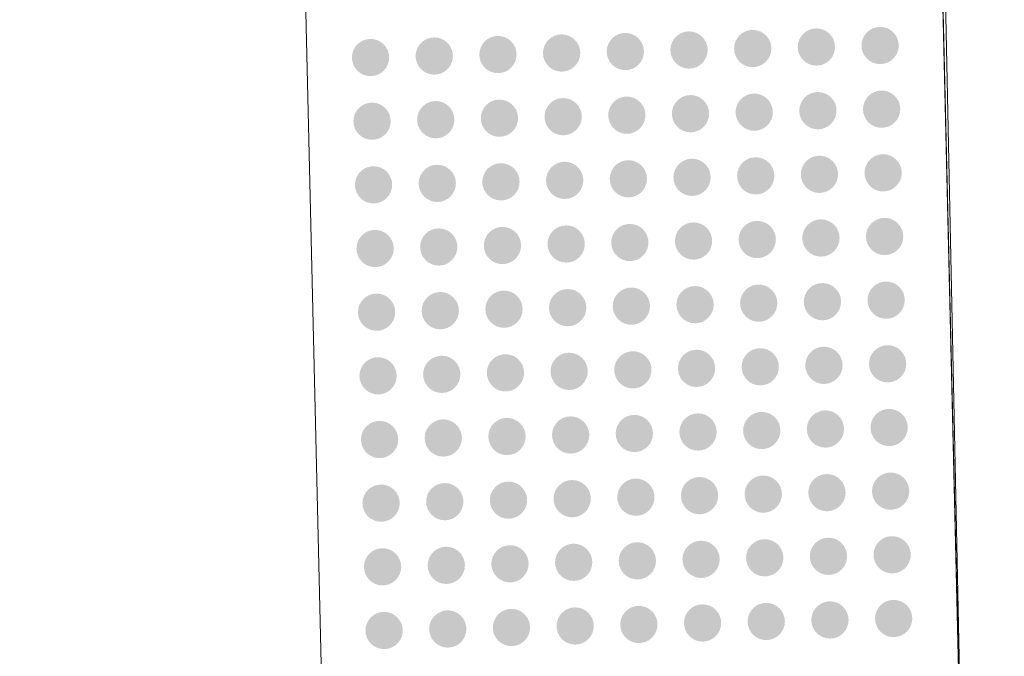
# Model space of a CAD drawing. Extents: x 2399984 to 2508823, y 556481 to 592637.
# Tile 43 of 158: x 2443533.56 to 2443536.65, y 558283.33 to 558285.33. Entities that reach past the tile are written whole.
import ezdxf

# ---------------------------------------------------------------- set-up
doc = ezdxf.new("R2010")
doc.units = 0
doc.header["$MEASUREMENT"] = 0
for name, color, linetype, lineweight in [('DT_X_Triangles', 91, 'Continuous', 0), ('PV_P_Bikeway', 193, 'Continuous', 13), ('PV_P_Curb_Ramp', 120, 'Continuous', 13)]:
    doc.layers.add(name, color=color, linetype=linetype, lineweight=lineweight)

msp = doc.modelspace()

# ---------------------------------------------------------------- hatches: boundary and pattern name
at = {"layer": 'PV_P_Curb_Ramp'}
h = msp.add_hatch(color=256, dxfattribs=at)
edge = h.paths.add_edge_path()
edge.add_arc((2443535.2608, 558285.2217), 0.0585, 0, 360)
h = msp.add_hatch(color=256, dxfattribs=at)
edge = h.paths.add_edge_path()
edge.add_arc((2443535.2608, 558285.2217), 0.0585, 0, 360)
h = msp.add_hatch(color=256, dxfattribs=at)
edge = h.paths.add_edge_path()
edge.add_arc((2443535.4608, 558285.2264), 0.0585, 0, 360)
h = msp.add_hatch(color=256, dxfattribs=at)
edge = h.paths.add_edge_path()
edge.add_arc((2443535.4608, 558285.2264), 0.0585, 0, 360)
h = msp.add_hatch(color=256, dxfattribs=at)
edge = h.paths.add_edge_path()
edge.add_arc((2443535.6607, 558285.2312), 0.0585, 0, 360)
h = msp.add_hatch(color=256, dxfattribs=at)
edge = h.paths.add_edge_path()
edge.add_arc((2443535.6607, 558285.2312), 0.0585, 0, 360)
h = msp.add_hatch(color=256, dxfattribs=at)
edge = h.paths.add_edge_path()
edge.add_arc((2443535.8607, 558285.2359), 0.0585, 0, 360)
h = msp.add_hatch(color=256, dxfattribs=at)
edge = h.paths.add_edge_path()
edge.add_arc((2443535.8607, 558285.2359), 0.0585, 0, 360)
h = msp.add_hatch(color=256, dxfattribs=at)
edge = h.paths.add_edge_path()
edge.add_arc((2443536.0606, 558285.2406), 0.0585, 0, 360)
h = msp.add_hatch(color=256, dxfattribs=at)
edge = h.paths.add_edge_path()
edge.add_arc((2443536.0606, 558285.2406), 0.0585, 0, 360)
h = msp.add_hatch(color=256, dxfattribs=at)
edge = h.paths.add_edge_path()
edge.add_arc((2443536.2606, 558285.2453), 0.0585, 0, 360)
h = msp.add_hatch(color=256, dxfattribs=at)
edge = h.paths.add_edge_path()
edge.add_arc((2443536.2606, 558285.2453), 0.0585, 0, 360)
h = msp.add_hatch(color=256, dxfattribs=at)
edge = h.paths.add_edge_path()
edge.add_arc((2443534.661, 558285.2076), 0.0585, 0, 360)
h = msp.add_hatch(color=256, dxfattribs=at)
edge = h.paths.add_edge_path()
edge.add_arc((2443534.661, 558285.2076), 0.0585, 0, 360)
h = msp.add_hatch(color=256, dxfattribs=at)
edge = h.paths.add_edge_path()
edge.add_arc((2443534.861, 558285.2123), 0.0585, 0, 360)
h = msp.add_hatch(color=256, dxfattribs=at)
edge = h.paths.add_edge_path()
edge.add_arc((2443534.861, 558285.2123), 0.0585, 0, 360)
h = msp.add_hatch(color=256, dxfattribs=at)
edge = h.paths.add_edge_path()
edge.add_arc((2443535.0609, 558285.217), 0.0585, 0, 360)
h = msp.add_hatch(color=256, dxfattribs=at)
edge = h.paths.add_edge_path()
edge.add_arc((2443535.0609, 558285.217), 0.0585, 0, 360)
h = msp.add_hatch(color=256, dxfattribs=at)
edge = h.paths.add_edge_path()
edge.add_arc((2443535.8654, 558285.0359), 0.0585, 0, 360)
h = msp.add_hatch(color=256, dxfattribs=at)
edge = h.paths.add_edge_path()
edge.add_arc((2443535.8654, 558285.0359), 0.0585, 0, 360)
h = msp.add_hatch(color=256, dxfattribs=at)
edge = h.paths.add_edge_path()
edge.add_arc((2443536.0653, 558285.0407), 0.0585, 0, 360)
h = msp.add_hatch(color=256, dxfattribs=at)
edge = h.paths.add_edge_path()
edge.add_arc((2443536.0653, 558285.0407), 0.0585, 0, 360)
h = msp.add_hatch(color=256, dxfattribs=at)
edge = h.paths.add_edge_path()
edge.add_arc((2443536.2653, 558285.0454), 0.0585, 0, 360)
h = msp.add_hatch(color=256, dxfattribs=at)
edge = h.paths.add_edge_path()
edge.add_arc((2443536.2653, 558285.0454), 0.0585, 0, 360)
h = msp.add_hatch(color=256, dxfattribs=at)
edge = h.paths.add_edge_path()
edge.add_arc((2443534.6657, 558285.0076), 0.0585, 0, 360)
h = msp.add_hatch(color=256, dxfattribs=at)
edge = h.paths.add_edge_path()
edge.add_arc((2443534.6657, 558285.0076), 0.0585, 0, 360)
h = msp.add_hatch(color=256, dxfattribs=at)
edge = h.paths.add_edge_path()
edge.add_arc((2443534.8657, 558285.0124), 0.0585, 0, 360)
h = msp.add_hatch(color=256, dxfattribs=at)
edge = h.paths.add_edge_path()
edge.add_arc((2443534.8657, 558285.0124), 0.0585, 0, 360)
h = msp.add_hatch(color=256, dxfattribs=at)
edge = h.paths.add_edge_path()
edge.add_arc((2443535.0656, 558285.0171), 0.0585, 0, 360)
h = msp.add_hatch(color=256, dxfattribs=at)
edge = h.paths.add_edge_path()
edge.add_arc((2443535.0656, 558285.0171), 0.0585, 0, 360)
h = msp.add_hatch(color=256, dxfattribs=at)
edge = h.paths.add_edge_path()
edge.add_arc((2443535.2656, 558285.0218), 0.0585, 0, 360)
h = msp.add_hatch(color=256, dxfattribs=at)
edge = h.paths.add_edge_path()
edge.add_arc((2443535.2656, 558285.0218), 0.0585, 0, 360)
h = msp.add_hatch(color=256, dxfattribs=at)
edge = h.paths.add_edge_path()
edge.add_arc((2443535.4655, 558285.0265), 0.0585, 0, 360)
h = msp.add_hatch(color=256, dxfattribs=at)
edge = h.paths.add_edge_path()
edge.add_arc((2443535.4655, 558285.0265), 0.0585, 0, 360)
h = msp.add_hatch(color=256, dxfattribs=at)
edge = h.paths.add_edge_path()
edge.add_arc((2443535.6654, 558285.0312), 0.0585, 0, 360)
h = msp.add_hatch(color=256, dxfattribs=at)
edge = h.paths.add_edge_path()
edge.add_arc((2443535.6654, 558285.0312), 0.0585, 0, 360)
h = msp.add_hatch(color=256, dxfattribs=at)
edge = h.paths.add_edge_path()
edge.add_arc((2443535.0703, 558284.8171), 0.0585, 0, 360)
h = msp.add_hatch(color=256, dxfattribs=at)
edge = h.paths.add_edge_path()
edge.add_arc((2443535.0703, 558284.8171), 0.0585, 0, 360)
h = msp.add_hatch(color=256, dxfattribs=at)
edge = h.paths.add_edge_path()
edge.add_arc((2443535.2703, 558284.8218), 0.0585, 0, 360)
h = msp.add_hatch(color=256, dxfattribs=at)
edge = h.paths.add_edge_path()
edge.add_arc((2443535.2703, 558284.8218), 0.0585, 0, 360)
h = msp.add_hatch(color=256, dxfattribs=at)
edge = h.paths.add_edge_path()
edge.add_arc((2443535.4702, 558284.8266), 0.0585, 0, 360)
h = msp.add_hatch(color=256, dxfattribs=at)
edge = h.paths.add_edge_path()
edge.add_arc((2443535.4702, 558284.8266), 0.0585, 0, 360)
h = msp.add_hatch(color=256, dxfattribs=at)
edge = h.paths.add_edge_path()
edge.add_arc((2443535.6702, 558284.8313), 0.0585, 0, 360)
h = msp.add_hatch(color=256, dxfattribs=at)
edge = h.paths.add_edge_path()
edge.add_arc((2443535.6702, 558284.8313), 0.0585, 0, 360)
h = msp.add_hatch(color=256, dxfattribs=at)
edge = h.paths.add_edge_path()
edge.add_arc((2443535.8701, 558284.836), 0.0585, 0, 360)
h = msp.add_hatch(color=256, dxfattribs=at)
edge = h.paths.add_edge_path()
edge.add_arc((2443535.8701, 558284.836), 0.0585, 0, 360)
h = msp.add_hatch(color=256, dxfattribs=at)
edge = h.paths.add_edge_path()
edge.add_arc((2443536.0701, 558284.8407), 0.0585, 0, 360)
h = msp.add_hatch(color=256, dxfattribs=at)
edge = h.paths.add_edge_path()
edge.add_arc((2443536.0701, 558284.8407), 0.0585, 0, 360)
h = msp.add_hatch(color=256, dxfattribs=at)
edge = h.paths.add_edge_path()
edge.add_arc((2443536.27, 558284.8454), 0.0585, 0, 360)
h = msp.add_hatch(color=256, dxfattribs=at)
edge = h.paths.add_edge_path()
edge.add_arc((2443536.27, 558284.8454), 0.0585, 0, 360)
h = msp.add_hatch(color=256, dxfattribs=at)
edge = h.paths.add_edge_path()
edge.add_arc((2443534.6704, 558284.8077), 0.0585, 0, 360)
h = msp.add_hatch(color=256, dxfattribs=at)
edge = h.paths.add_edge_path()
edge.add_arc((2443534.6704, 558284.8077), 0.0585, 0, 360)
h = msp.add_hatch(color=256, dxfattribs=at)
edge = h.paths.add_edge_path()
edge.add_arc((2443534.8704, 558284.8124), 0.0585, 0, 360)
h = msp.add_hatch(color=256, dxfattribs=at)
edge = h.paths.add_edge_path()
edge.add_arc((2443534.8704, 558284.8124), 0.0585, 0, 360)
h = msp.add_hatch(color=256, dxfattribs=at)
edge = h.paths.add_edge_path()
edge.add_arc((2443535.6749, 558284.6313), 0.0585, 0, 360)
h = msp.add_hatch(color=256, dxfattribs=at)
edge = h.paths.add_edge_path()
edge.add_arc((2443535.6749, 558284.6313), 0.0585, 0, 360)
h = msp.add_hatch(color=256, dxfattribs=at)
edge = h.paths.add_edge_path()
edge.add_arc((2443535.8748, 558284.636), 0.0585, 0, 360)
h = msp.add_hatch(color=256, dxfattribs=at)
edge = h.paths.add_edge_path()
edge.add_arc((2443535.8748, 558284.636), 0.0585, 0, 360)
h = msp.add_hatch(color=256, dxfattribs=at)
edge = h.paths.add_edge_path()
edge.add_arc((2443536.0748, 558284.6408), 0.0585, 0, 360)
h = msp.add_hatch(color=256, dxfattribs=at)
edge = h.paths.add_edge_path()
edge.add_arc((2443536.0748, 558284.6408), 0.0585, 0, 360)
h = msp.add_hatch(color=256, dxfattribs=at)
edge = h.paths.add_edge_path()
edge.add_arc((2443536.2747, 558284.6455), 0.0585, 0, 360)
h = msp.add_hatch(color=256, dxfattribs=at)
edge = h.paths.add_edge_path()
edge.add_arc((2443536.2747, 558284.6455), 0.0585, 0, 360)
h = msp.add_hatch(color=256, dxfattribs=at)
edge = h.paths.add_edge_path()
edge.add_arc((2443534.6752, 558284.6077), 0.0585, 0, 360)
h = msp.add_hatch(color=256, dxfattribs=at)
edge = h.paths.add_edge_path()
edge.add_arc((2443534.6752, 558284.6077), 0.0585, 0, 360)
h = msp.add_hatch(color=256, dxfattribs=at)
edge = h.paths.add_edge_path()
edge.add_arc((2443534.8751, 558284.6125), 0.0585, 0, 360)
h = msp.add_hatch(color=256, dxfattribs=at)
edge = h.paths.add_edge_path()
edge.add_arc((2443534.8751, 558284.6125), 0.0585, 0, 360)
h = msp.add_hatch(color=256, dxfattribs=at)
edge = h.paths.add_edge_path()
edge.add_arc((2443535.075, 558284.6172), 0.0585, 0, 360)
h = msp.add_hatch(color=256, dxfattribs=at)
edge = h.paths.add_edge_path()
edge.add_arc((2443535.075, 558284.6172), 0.0585, 0, 360)
h = msp.add_hatch(color=256, dxfattribs=at)
edge = h.paths.add_edge_path()
edge.add_arc((2443535.275, 558284.6219), 0.0585, 0, 360)
h = msp.add_hatch(color=256, dxfattribs=at)
edge = h.paths.add_edge_path()
edge.add_arc((2443535.275, 558284.6219), 0.0585, 0, 360)
h = msp.add_hatch(color=256, dxfattribs=at)
edge = h.paths.add_edge_path()
edge.add_arc((2443535.4749, 558284.6266), 0.0585, 0, 360)
h = msp.add_hatch(color=256, dxfattribs=at)
edge = h.paths.add_edge_path()
edge.add_arc((2443535.4749, 558284.6266), 0.0585, 0, 360)
h = msp.add_hatch(color=256, dxfattribs=at)
edge = h.paths.add_edge_path()
edge.add_arc((2443536.2794, 558284.4455), 0.0585, 0, 360)
h = msp.add_hatch(color=256, dxfattribs=at)
edge = h.paths.add_edge_path()
edge.add_arc((2443536.2794, 558284.4455), 0.0585, 0, 360)
h = msp.add_hatch(color=256, dxfattribs=at)
edge = h.paths.add_edge_path()
edge.add_arc((2443535.0798, 558284.4172), 0.0585, 0, 360)
h = msp.add_hatch(color=256, dxfattribs=at)
edge = h.paths.add_edge_path()
edge.add_arc((2443535.0798, 558284.4172), 0.0585, 0, 360)
h = msp.add_hatch(color=256, dxfattribs=at)
edge = h.paths.add_edge_path()
edge.add_arc((2443535.2797, 558284.422), 0.0585, 0, 360)
h = msp.add_hatch(color=256, dxfattribs=at)
edge = h.paths.add_edge_path()
edge.add_arc((2443535.2797, 558284.422), 0.0585, 0, 360)
h = msp.add_hatch(color=256, dxfattribs=at)
edge = h.paths.add_edge_path()
edge.add_arc((2443535.4797, 558284.4267), 0.0585, 0, 360)
h = msp.add_hatch(color=256, dxfattribs=at)
edge = h.paths.add_edge_path()
edge.add_arc((2443535.4797, 558284.4267), 0.0585, 0, 360)
h = msp.add_hatch(color=256, dxfattribs=at)
edge = h.paths.add_edge_path()
edge.add_arc((2443535.6796, 558284.4314), 0.0585, 0, 360)
h = msp.add_hatch(color=256, dxfattribs=at)
edge = h.paths.add_edge_path()
edge.add_arc((2443535.6796, 558284.4314), 0.0585, 0, 360)
h = msp.add_hatch(color=256, dxfattribs=at)
edge = h.paths.add_edge_path()
edge.add_arc((2443535.8795, 558284.4361), 0.0585, 0, 360)
h = msp.add_hatch(color=256, dxfattribs=at)
edge = h.paths.add_edge_path()
edge.add_arc((2443535.8795, 558284.4361), 0.0585, 0, 360)
h = msp.add_hatch(color=256, dxfattribs=at)
edge = h.paths.add_edge_path()
edge.add_arc((2443536.0795, 558284.4408), 0.0585, 0, 360)
h = msp.add_hatch(color=256, dxfattribs=at)
edge = h.paths.add_edge_path()
edge.add_arc((2443536.0795, 558284.4408), 0.0585, 0, 360)
h = msp.add_hatch(color=256, dxfattribs=at)
edge = h.paths.add_edge_path()
edge.add_arc((2443534.6799, 558284.4078), 0.0585, 0, 360)
h = msp.add_hatch(color=256, dxfattribs=at)
edge = h.paths.add_edge_path()
edge.add_arc((2443534.6799, 558284.4078), 0.0585, 0, 360)
h = msp.add_hatch(color=256, dxfattribs=at)
edge = h.paths.add_edge_path()
edge.add_arc((2443534.8798, 558284.4125), 0.0585, 0, 360)
h = msp.add_hatch(color=256, dxfattribs=at)
edge = h.paths.add_edge_path()
edge.add_arc((2443534.8798, 558284.4125), 0.0585, 0, 360)
h = msp.add_hatch(color=256, dxfattribs=at)
edge = h.paths.add_edge_path()
edge.add_arc((2443535.6843, 558284.2314), 0.0585, 0, 360)
h = msp.add_hatch(color=256, dxfattribs=at)
edge = h.paths.add_edge_path()
edge.add_arc((2443535.6843, 558284.2314), 0.0585, 0, 360)
h = msp.add_hatch(color=256, dxfattribs=at)
edge = h.paths.add_edge_path()
edge.add_arc((2443535.8843, 558284.2362), 0.0585, 0, 360)
h = msp.add_hatch(color=256, dxfattribs=at)
edge = h.paths.add_edge_path()
edge.add_arc((2443535.8843, 558284.2362), 0.0585, 0, 360)
h = msp.add_hatch(color=256, dxfattribs=at)
edge = h.paths.add_edge_path()
edge.add_arc((2443536.0842, 558284.2409), 0.0585, 0, 360)
h = msp.add_hatch(color=256, dxfattribs=at)
edge = h.paths.add_edge_path()
edge.add_arc((2443536.0842, 558284.2409), 0.0585, 0, 360)
h = msp.add_hatch(color=256, dxfattribs=at)
edge = h.paths.add_edge_path()
edge.add_arc((2443536.2841, 558284.2456), 0.0585, 0, 360)
h = msp.add_hatch(color=256, dxfattribs=at)
edge = h.paths.add_edge_path()
edge.add_arc((2443536.2841, 558284.2456), 0.0585, 0, 360)
h = msp.add_hatch(color=256, dxfattribs=at)
edge = h.paths.add_edge_path()
edge.add_arc((2443534.6846, 558284.2079), 0.0585, 0, 360)
h = msp.add_hatch(color=256, dxfattribs=at)
edge = h.paths.add_edge_path()
edge.add_arc((2443534.6846, 558284.2079), 0.0585, 0, 360)
h = msp.add_hatch(color=256, dxfattribs=at)
edge = h.paths.add_edge_path()
edge.add_arc((2443534.8845, 558284.2126), 0.0585, 0, 360)
h = msp.add_hatch(color=256, dxfattribs=at)
edge = h.paths.add_edge_path()
edge.add_arc((2443534.8845, 558284.2126), 0.0585, 0, 360)
h = msp.add_hatch(color=256, dxfattribs=at)
edge = h.paths.add_edge_path()
edge.add_arc((2443535.0845, 558284.2173), 0.0585, 0, 360)
h = msp.add_hatch(color=256, dxfattribs=at)
edge = h.paths.add_edge_path()
edge.add_arc((2443535.0845, 558284.2173), 0.0585, 0, 360)
h = msp.add_hatch(color=256, dxfattribs=at)
edge = h.paths.add_edge_path()
edge.add_arc((2443535.2844, 558284.222), 0.0585, 0, 360)
h = msp.add_hatch(color=256, dxfattribs=at)
edge = h.paths.add_edge_path()
edge.add_arc((2443535.2844, 558284.222), 0.0585, 0, 360)
h = msp.add_hatch(color=256, dxfattribs=at)
edge = h.paths.add_edge_path()
edge.add_arc((2443535.4844, 558284.2267), 0.0585, 0, 360)
h = msp.add_hatch(color=256, dxfattribs=at)
edge = h.paths.add_edge_path()
edge.add_arc((2443535.4844, 558284.2267), 0.0585, 0, 360)
h = msp.add_hatch(color=256, dxfattribs=at)
edge = h.paths.add_edge_path()
edge.add_arc((2443536.2889, 558284.0456), 0.0585, 0, 360)
h = msp.add_hatch(color=256, dxfattribs=at)
edge = h.paths.add_edge_path()
edge.add_arc((2443536.2889, 558284.0456), 0.0585, 0, 360)
h = msp.add_hatch(color=256, dxfattribs=at)
edge = h.paths.add_edge_path()
edge.add_arc((2443534.8893, 558284.0126), 0.0585, 0, 360)
h = msp.add_hatch(color=256, dxfattribs=at)
edge = h.paths.add_edge_path()
edge.add_arc((2443534.8893, 558284.0126), 0.0585, 0, 360)
h = msp.add_hatch(color=256, dxfattribs=at)
edge = h.paths.add_edge_path()
edge.add_arc((2443535.0892, 558284.0173), 0.0585, 0, 360)
h = msp.add_hatch(color=256, dxfattribs=at)
edge = h.paths.add_edge_path()
edge.add_arc((2443535.0892, 558284.0173), 0.0585, 0, 360)
h = msp.add_hatch(color=256, dxfattribs=at)
edge = h.paths.add_edge_path()
edge.add_arc((2443535.2891, 558284.0221), 0.0585, 0, 360)
h = msp.add_hatch(color=256, dxfattribs=at)
edge = h.paths.add_edge_path()
edge.add_arc((2443535.2891, 558284.0221), 0.0585, 0, 360)
h = msp.add_hatch(color=256, dxfattribs=at)
edge = h.paths.add_edge_path()
edge.add_arc((2443535.4891, 558284.0268), 0.0585, 0, 360)
h = msp.add_hatch(color=256, dxfattribs=at)
edge = h.paths.add_edge_path()
edge.add_arc((2443535.4891, 558284.0268), 0.0585, 0, 360)
h = msp.add_hatch(color=256, dxfattribs=at)
edge = h.paths.add_edge_path()
edge.add_arc((2443535.689, 558284.0315), 0.0585, 0, 360)
h = msp.add_hatch(color=256, dxfattribs=at)
edge = h.paths.add_edge_path()
edge.add_arc((2443535.689, 558284.0315), 0.0585, 0, 360)
h = msp.add_hatch(color=256, dxfattribs=at)
edge = h.paths.add_edge_path()
edge.add_arc((2443535.889, 558284.0362), 0.0585, 0, 360)
h = msp.add_hatch(color=256, dxfattribs=at)
edge = h.paths.add_edge_path()
edge.add_arc((2443535.889, 558284.0362), 0.0585, 0, 360)
h = msp.add_hatch(color=256, dxfattribs=at)
edge = h.paths.add_edge_path()
edge.add_arc((2443536.0889, 558284.0409), 0.0585, 0, 360)
h = msp.add_hatch(color=256, dxfattribs=at)
edge = h.paths.add_edge_path()
edge.add_arc((2443536.0889, 558284.0409), 0.0585, 0, 360)
h = msp.add_hatch(color=256, dxfattribs=at)
edge = h.paths.add_edge_path()
edge.add_arc((2443534.6893, 558284.0079), 0.0585, 0, 360)
h = msp.add_hatch(color=256, dxfattribs=at)
edge = h.paths.add_edge_path()
edge.add_arc((2443534.6893, 558284.0079), 0.0585, 0, 360)
h = msp.add_hatch(color=256, dxfattribs=at)
edge = h.paths.add_edge_path()
edge.add_arc((2443535.4938, 558283.8268), 0.0585, 0, 360)
h = msp.add_hatch(color=256, dxfattribs=at)
edge = h.paths.add_edge_path()
edge.add_arc((2443535.4938, 558283.8268), 0.0585, 0, 360)
h = msp.add_hatch(color=256, dxfattribs=at)
edge = h.paths.add_edge_path()
edge.add_arc((2443535.6937, 558283.8316), 0.0585, 0, 360)
h = msp.add_hatch(color=256, dxfattribs=at)
edge = h.paths.add_edge_path()
edge.add_arc((2443535.6937, 558283.8316), 0.0585, 0, 360)
h = msp.add_hatch(color=256, dxfattribs=at)
edge = h.paths.add_edge_path()
edge.add_arc((2443535.8937, 558283.8363), 0.0585, 0, 360)
h = msp.add_hatch(color=256, dxfattribs=at)
edge = h.paths.add_edge_path()
edge.add_arc((2443535.8937, 558283.8363), 0.0585, 0, 360)
h = msp.add_hatch(color=256, dxfattribs=at)
edge = h.paths.add_edge_path()
edge.add_arc((2443536.0936, 558283.841), 0.0585, 0, 360)
h = msp.add_hatch(color=256, dxfattribs=at)
edge = h.paths.add_edge_path()
edge.add_arc((2443536.0936, 558283.841), 0.0585, 0, 360)
h = msp.add_hatch(color=256, dxfattribs=at)
edge = h.paths.add_edge_path()
edge.add_arc((2443536.2936, 558283.8457), 0.0585, 0, 360)
h = msp.add_hatch(color=256, dxfattribs=at)
edge = h.paths.add_edge_path()
edge.add_arc((2443536.2936, 558283.8457), 0.0585, 0, 360)
h = msp.add_hatch(color=256, dxfattribs=at)
edge = h.paths.add_edge_path()
edge.add_arc((2443534.694, 558283.808), 0.0585, 0, 360)
h = msp.add_hatch(color=256, dxfattribs=at)
edge = h.paths.add_edge_path()
edge.add_arc((2443534.694, 558283.808), 0.0585, 0, 360)
h = msp.add_hatch(color=256, dxfattribs=at)
edge = h.paths.add_edge_path()
edge.add_arc((2443534.894, 558283.8127), 0.0585, 0, 360)
h = msp.add_hatch(color=256, dxfattribs=at)
edge = h.paths.add_edge_path()
edge.add_arc((2443534.894, 558283.8127), 0.0585, 0, 360)
h = msp.add_hatch(color=256, dxfattribs=at)
edge = h.paths.add_edge_path()
edge.add_arc((2443535.0939, 558283.8174), 0.0585, 0, 360)
h = msp.add_hatch(color=256, dxfattribs=at)
edge = h.paths.add_edge_path()
edge.add_arc((2443535.0939, 558283.8174), 0.0585, 0, 360)
h = msp.add_hatch(color=256, dxfattribs=at)
edge = h.paths.add_edge_path()
edge.add_arc((2443535.2939, 558283.8221), 0.0585, 0, 360)
h = msp.add_hatch(color=256, dxfattribs=at)
edge = h.paths.add_edge_path()
edge.add_arc((2443535.2939, 558283.8221), 0.0585, 0, 360)
h = msp.add_hatch(color=256, dxfattribs=at)
edge = h.paths.add_edge_path()
edge.add_arc((2443536.2983, 558283.6458), 0.0585, 0, 360)
h = msp.add_hatch(color=256, dxfattribs=at)
edge = h.paths.add_edge_path()
edge.add_arc((2443536.2983, 558283.6458), 0.0585, 0, 360)
h = msp.add_hatch(color=256, dxfattribs=at)
edge = h.paths.add_edge_path()
edge.add_arc((2443534.8987, 558283.6127), 0.0585, 0, 360)
h = msp.add_hatch(color=256, dxfattribs=at)
edge = h.paths.add_edge_path()
edge.add_arc((2443534.8987, 558283.6127), 0.0585, 0, 360)
h = msp.add_hatch(color=256, dxfattribs=at)
edge = h.paths.add_edge_path()
edge.add_arc((2443535.0986, 558283.6175), 0.0585, 0, 360)
h = msp.add_hatch(color=256, dxfattribs=at)
edge = h.paths.add_edge_path()
edge.add_arc((2443535.0986, 558283.6175), 0.0585, 0, 360)
h = msp.add_hatch(color=256, dxfattribs=at)
edge = h.paths.add_edge_path()
edge.add_arc((2443535.2986, 558283.6222), 0.0585, 0, 360)
h = msp.add_hatch(color=256, dxfattribs=at)
edge = h.paths.add_edge_path()
edge.add_arc((2443535.2986, 558283.6222), 0.0585, 0, 360)
h = msp.add_hatch(color=256, dxfattribs=at)
edge = h.paths.add_edge_path()
edge.add_arc((2443535.4985, 558283.6269), 0.0585, 0, 360)
h = msp.add_hatch(color=256, dxfattribs=at)
edge = h.paths.add_edge_path()
edge.add_arc((2443535.4985, 558283.6269), 0.0585, 0, 360)
h = msp.add_hatch(color=256, dxfattribs=at)
edge = h.paths.add_edge_path()
edge.add_arc((2443535.6985, 558283.6316), 0.0585, 0, 360)
h = msp.add_hatch(color=256, dxfattribs=at)
edge = h.paths.add_edge_path()
edge.add_arc((2443535.6985, 558283.6316), 0.0585, 0, 360)
h = msp.add_hatch(color=256, dxfattribs=at)
edge = h.paths.add_edge_path()
edge.add_arc((2443535.8984, 558283.6363), 0.0585, 0, 360)
h = msp.add_hatch(color=256, dxfattribs=at)
edge = h.paths.add_edge_path()
edge.add_arc((2443535.8984, 558283.6363), 0.0585, 0, 360)
h = msp.add_hatch(color=256, dxfattribs=at)
edge = h.paths.add_edge_path()
edge.add_arc((2443536.0984, 558283.641), 0.0585, 0, 360)
h = msp.add_hatch(color=256, dxfattribs=at)
edge = h.paths.add_edge_path()
edge.add_arc((2443536.0984, 558283.641), 0.0585, 0, 360)
h = msp.add_hatch(color=256, dxfattribs=at)
edge = h.paths.add_edge_path()
edge.add_arc((2443534.6987, 558283.608), 0.0585, 0, 360)
h = msp.add_hatch(color=256, dxfattribs=at)
edge = h.paths.add_edge_path()
edge.add_arc((2443534.6987, 558283.608), 0.0585, 0, 360)
h = msp.add_hatch(color=256, dxfattribs=at)
edge = h.paths.add_edge_path()
edge.add_arc((2443535.5032, 558283.4269), 0.0585, 0, 360)
h = msp.add_hatch(color=256, dxfattribs=at)
edge = h.paths.add_edge_path()
edge.add_arc((2443535.5032, 558283.4269), 0.0585, 0, 360)
h = msp.add_hatch(color=256, dxfattribs=at)
edge = h.paths.add_edge_path()
edge.add_arc((2443535.7032, 558283.4317), 0.0585, 0, 360)
h = msp.add_hatch(color=256, dxfattribs=at)
edge = h.paths.add_edge_path()
edge.add_arc((2443535.7032, 558283.4317), 0.0585, 0, 360)
h = msp.add_hatch(color=256, dxfattribs=at)
edge = h.paths.add_edge_path()
edge.add_arc((2443535.9031, 558283.4364), 0.0585, 0, 360)
h = msp.add_hatch(color=256, dxfattribs=at)
edge = h.paths.add_edge_path()
edge.add_arc((2443535.9031, 558283.4364), 0.0585, 0, 360)
h = msp.add_hatch(color=256, dxfattribs=at)
edge = h.paths.add_edge_path()
edge.add_arc((2443536.1031, 558283.4411), 0.0585, 0, 360)
h = msp.add_hatch(color=256, dxfattribs=at)
edge = h.paths.add_edge_path()
edge.add_arc((2443536.1031, 558283.4411), 0.0585, 0, 360)
h = msp.add_hatch(color=256, dxfattribs=at)
edge = h.paths.add_edge_path()
edge.add_arc((2443536.303, 558283.4458), 0.0585, 0, 360)
h = msp.add_hatch(color=256, dxfattribs=at)
edge = h.paths.add_edge_path()
edge.add_arc((2443536.303, 558283.4458), 0.0585, 0, 360)
h = msp.add_hatch(color=256, dxfattribs=at)
edge = h.paths.add_edge_path()
edge.add_arc((2443534.7035, 558283.4081), 0.0585, 0, 360)
h = msp.add_hatch(color=256, dxfattribs=at)
edge = h.paths.add_edge_path()
edge.add_arc((2443534.7035, 558283.4081), 0.0585, 0, 360)
h = msp.add_hatch(color=256, dxfattribs=at)
edge = h.paths.add_edge_path()
edge.add_arc((2443534.9034, 558283.4128), 0.0585, 0, 360)
h = msp.add_hatch(color=256, dxfattribs=at)
edge = h.paths.add_edge_path()
edge.add_arc((2443534.9034, 558283.4128), 0.0585, 0, 360)
h = msp.add_hatch(color=256, dxfattribs=at)
edge = h.paths.add_edge_path()
edge.add_arc((2443535.1033, 558283.4175), 0.0585, 0, 360)
h = msp.add_hatch(color=256, dxfattribs=at)
edge = h.paths.add_edge_path()
edge.add_arc((2443535.1033, 558283.4175), 0.0585, 0, 360)
h = msp.add_hatch(color=256, dxfattribs=at)
edge = h.paths.add_edge_path()
edge.add_arc((2443535.3033, 558283.4222), 0.0585, 0, 360)
h = msp.add_hatch(color=256, dxfattribs=at)
edge = h.paths.add_edge_path()
edge.add_arc((2443535.3033, 558283.4222), 0.0585, 0, 360)

# ---------------------------------------------------------------- linework, layer by layer
at = {"layer": 'PV_P_Bikeway'}
msp.add_line((2443536.5407, 558281.8503), (2443536.3049, 558291.8476), dxfattribs=at)
at = {"layer": 'PV_P_Curb_Ramp'}
msp.add_line((2443534.5413, 558281.8031), (2443534.3054, 558291.8004), dxfattribs=at)
msp.add_line((2443534.5413, 558281.8031), (2443534.3054, 558291.8004), dxfattribs=at)

# ---------------------------------------------------------------- meshes
at = {"layer": 'DT_X_Triangles'}
mesh = msp.add_polyface(dxfattribs=at)
corners = [(2443408.613, 558308.221), (2443444.821, 558307.2), (2443424.563, 558298.292), (2443409.746, 558269.213), (2443426.517, 558284.257), (2443446.396, 558269.99), (2443415.496, 558252.895), (2443449.996, 558253.439), (2443450.098, 558282.805), (2443464.88, 558310.019), (2443472.707, 558285.454), (2443484.335, 558271.209), (2443482.383, 558253.655), (2443534.905, 558222.876), (2443491.138, 558308.544), (2443493.952, 558290.426), (2443518.386, 558252.639), (2443525.972, 558232.698), (2443508.734, 558271.504), (2443524.32, 558330.869), (2443521.702, 558313.737), (2443515.308, 558300.968), (2443521.991, 558271.292), (2443511.895, 558270.584), (2443521.312, 558276.107), (2443519.47, 558272.871), (2443523.71, 558301.773), (2443529.206, 558330.942), (2443529.703, 558300.727), (2443530.147, 558278.995)]
mesh.append_faces([[corners[k] for k in face] for face in [(0, 1, 2), (3, 4, 5), (6, 5, 7), (2, 1, 8), (2, 8, 4), (4, 8, 5), (1, 9, 8), (5, 10, 11), (5, 11, 7), (5, 8, 10), (7, 11, 12), (7, 12, 13), (8, 9, 10), (9, 14, 10), (10, 14, 15), (10, 15, 11), (12, 16, 17), (12, 17, 13), (12, 11, 18), (12, 18, 16), (11, 15, 18), (14, 19, 20), (14, 20, 21), (14, 21, 15), (15, 21, 18), (18, 22, 23), (18, 23, 16), (18, 21, 24), (18, 24, 25), (18, 25, 22), (23, 22, 16), (21, 26, 24), (21, 20, 26), (16, 22, 17), (25, 24, 22), (24, 26, 22), (20, 19, 26), (22, 26, 17), (26, 19, 17), (19, 27, 28), (19, 28, 29), (19, 29, 17)]])
mesh = msp.add_polyface(dxfattribs=at)
corners = [(2443525.972, 558232.698), (2443531.022, 558233.121), (2443534.905, 558222.876), (2443530.147, 558278.995), (2443529.206, 558330.942), (2443573.484, 558298.89), (2443563.078, 558298.453), (2443534.912, 558311.716), (2443529.703, 558300.727), (2443536.08, 558301.38), (2443532.645, 558281.998), (2443531.584, 558277.004), (2443532.589, 558271.41), (2443532.473, 558247.857), (2443533.234, 558242.953), (2443536.532, 558282.219), (2443536.458, 558274.493), (2443566.343, 558268.31), (2443548.612, 558297.08), (2443536.217, 558297.357), (2443563.079, 558276.748), (2443562.75, 558273.669), (2443565.988, 558282.157), (2443564.183, 558279.641), (2443566.316, 558269.04), (2443567.167, 558273.738), (2443568.376, 558284.128), (2443566.582, 558282.749)]
mesh.append_faces([[corners[k] for k in face] for face in [(0, 1, 2), (0, 3, 1), (4, 5, 6), (4, 6, 7), (4, 7, 8), (8, 9, 10), (8, 10, 3), (8, 7, 9), (3, 10, 11), (3, 11, 12), (3, 12, 13), (3, 13, 1), (1, 13, 14), (1, 14, 2), (11, 15, 16), (11, 16, 12), (11, 10, 15), (13, 12, 16), (13, 16, 17), (13, 17, 14), (10, 9, 15), (14, 17, 2), (7, 6, 18), (7, 18, 9), (9, 18, 19), (9, 19, 15), (19, 18, 15), (16, 20, 21), (16, 21, 17), (16, 15, 20), (15, 18, 20), (18, 6, 22), (18, 22, 23), (18, 23, 20), (21, 24, 17), (21, 20, 25), (21, 25, 24), (6, 26, 27), (6, 27, 22), (20, 23, 25), (23, 22, 25), (24, 25, 17)]])
mesh = msp.add_polyface(dxfattribs=at)
corners = [(2443534.905, 558222.876), (2443566.343, 558268.31), (2443626.332, 558276.456), (2443563.078, 558298.453), (2443573.484, 558298.89), (2443571.187, 558285.425), (2443568.376, 558284.128), (2443565.988, 558282.157), (2443566.582, 558282.749), (2443567.167, 558273.738), (2443574.806, 558285.975), (2443573.622, 558285.395), (2443574.237, 558285.962), (2443626.358, 558300.346), (2443626.399, 558286.756), (2443625.895, 558282.179), (2443675.526, 558284.404), (2443676.337, 558277.032), (2443675.305, 558300.542), (2443675.344, 558287.903), (2443726.647, 558301.559), (2443726.463, 558288.149), (2443726.372, 558283.884), (2443726.474, 558281.571), (2443726.643, 558278.304), (2443749.745, 558284.556), (2443749.58, 558281.982), (2443750.321, 558288.646), (2443749.213, 558278.458), (2443750.15, 558302.135), (2443771.237, 558282.647), (2443770.467, 558288.951), (2443769.594, 558302.194)]
mesh.append_faces([[corners[k] for k in face] for face in [(0, 1, 2), (3, 4, 5), (3, 5, 6), (7, 8, 6), (7, 6, 9), (1, 9, 10), (1, 10, 2), (9, 6, 11), (9, 11, 10), (6, 5, 11), (5, 12, 11), (5, 4, 12), (4, 13, 10), (4, 10, 12), (11, 12, 10), (10, 13, 14), (10, 14, 15), (10, 15, 2), (15, 14, 16), (15, 16, 2), (2, 16, 17), (13, 18, 19), (13, 19, 14), (14, 19, 16), (18, 20, 21), (18, 21, 19), (19, 22, 16), (19, 21, 22), (16, 23, 17), (16, 22, 23), (17, 23, 24), (22, 25, 26), (22, 26, 23), (22, 21, 25), (21, 27, 25), (21, 20, 27), (23, 28, 24), (23, 26, 28), (20, 29, 27), (28, 26, 30), (25, 27, 31), (29, 32, 27)]])

doc.saveas('drawing.dxf')
